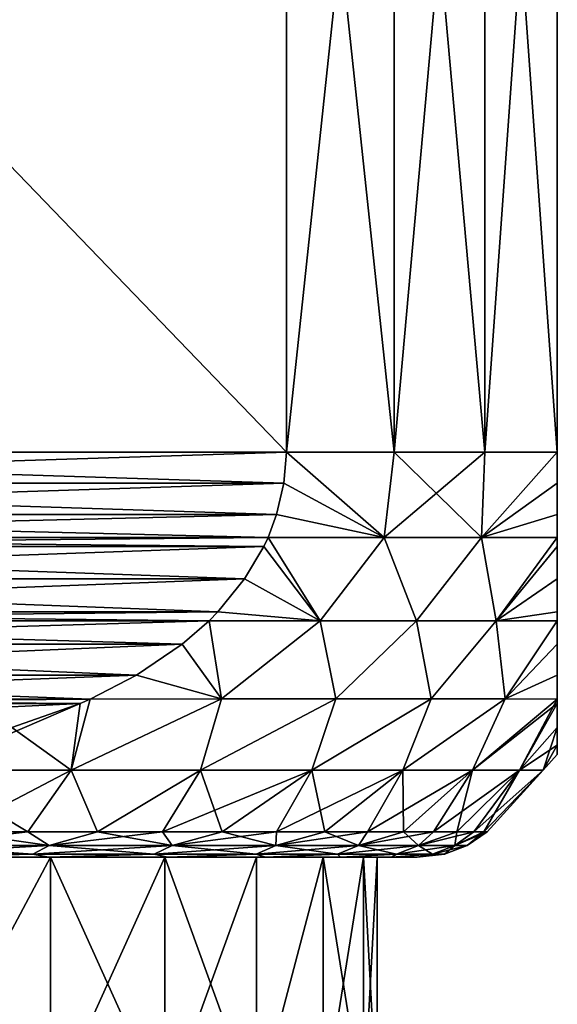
# Model space of a CAD drawing. Header units: metres. Extents: x -109 to 109, y -108 to 40.
# Tile 211 of 216: x 86.19 to 91.5, y -10.45 to -0.73. Entities that reach past the tile are written whole.
import ezdxf

# ---------------------------------------------------------------- set-up
doc = ezdxf.new("R2010")
doc.units = ezdxf.units.M
doc.layers.add('solid_K_24_42_18_000C86_XXX', color=7, linetype='CONTINUOUS')

msp = doc.modelspace()

# ---------------------------------------------------------------- linework, layer by layer
at = {"layer": 'solid_K_24_42_18_000C86_XXX'}
for points in [[(88.821823, -5, -10.206499), (79.178177, 5, -15.774263), (88.821823, 5, -10.206499)], [(88.821823, -5, -10.206499), (79.178177, -5, -15.774263), (79.178177, 5, -15.774263)], [(79.178177, -5, 15.774263), (88.821823, 5, 10.206499), (79.178177, 5, 15.774263)], [(88.821823, -5, 10.206499), (88.821823, 5, 10.206499), (79.178177, -5, 15.774263)], [(88.821823, -5, -10.206499), (88.821823, 5, -10.206499), (89.886398, 5, -8.763804)], [(88.821823, -5, -10.206499), (89.886398, 5, -8.763804), (89.886398, -5, -8.763804)], [(89.886398, -5, 8.763804), (89.886398, 5, 8.763804), (88.821823, 5, 10.206499)], [(89.886398, -5, 8.763804), (88.821823, 5, 10.206499), (88.821823, -5, 10.206499)], [(89.886398, -5, -8.763804), (89.886398, 5, -8.763804), (90.782875, 5, -7.211061)], [(89.886398, -5, -8.763804), (90.782875, 5, -7.211061), (90.782875, -5, -7.211061)], [(90.782875, -5, 7.211061), (90.782875, 5, 7.211061), (89.886398, 5, 8.763804)], [(90.782875, -5, 7.211061), (89.886398, 5, 8.763804), (89.886398, -5, 8.763804)], [(90.782875, -5, -7.211061), (90.782875, 5, -7.211061), (91.5, 5, -5.567764)], [(90.782875, -5, -7.211061), (91.5, 5, -5.567764), (91.5, -5, -5.567764)], [(91.5, -5, 5.567764), (91.5, 5, 5.567764), (90.782875, 5, 7.211061)], [(91.5, -5, 5.567764), (90.782875, 5, 7.211061), (90.782875, -5, 7.211061)], [(91.5, -5, 5.567764), (91.5, 5, -5.567764), (91.5, 5, 5.567764)], [(91.5, -5, 5.567764), (91.5, -5, -5.567764), (91.5, 5, -5.567764)], [(88.798264, -5.307105, -10.2201), (79.201736, -5.307106, -15.760662), (79.178177, -5, -15.774263)], [(88.798264, -5.307105, -10.2201), (79.178177, -5, -15.774263), (88.821823, -5, -10.206499)], [(88.821823, -5, 10.206499), (79.178177, -5, 15.774263), (79.201736, -5.307104, 15.760662)], [(88.798264, -5.307103, 10.2201), (88.821823, -5, 10.206499), (79.201736, -5.307104, 15.760662)], [(88.798264, -5.307105, -10.2201), (88.821823, -5, -10.206499), (89.789253, -5.844002, -8.780943)], [(88.798264, -5.307103, 10.2201), (89.789253, -5.844002, 8.780943), (88.821823, -5, 10.206499)], [(88.821823, -5, -10.206499), (89.886398, -5, -8.763804), (89.789253, -5.844002, -8.780943)], [(89.789253, -5.844002, 8.780943), (89.886398, -5, 8.763804), (88.821823, -5, 10.206499)], [(90.782875, -5, -7.211061), (90.749146, -5.844002, -7.11836), (89.789253, -5.844002, -8.780943)], [(89.886398, -5, -8.763804), (90.782875, -5, -7.211061), (89.789253, -5.844002, -8.780943)], [(89.789253, -5.844002, 8.780943), (90.749146, -5.844002, 7.11836), (89.886398, -5, 8.763804)], [(90.749146, -5.844002, 7.11836), (90.782875, -5, 7.211061), (89.886398, -5, 8.763804)], [(91.5, -5, -5.567764), (91.5, -5.307089, -5.540564), (90.749146, -5.844002, -7.11836)], [(90.782875, -5, -7.211061), (91.5, -5, -5.567764), (90.749146, -5.844002, -7.11836)], [(90.749146, -5.844002, 7.11836), (91.5, -5, 5.567764), (90.782875, -5, 7.211061)], [(90.749146, -5.844002, 7.11836), (91.5, -5.307089, 5.540564), (91.5, -5, 5.567764)], [(91.5, -5.307089, 5.540564), (91.5, -5.307089, -5.540564), (91.5, -5, -5.567764)], [(91.5, -5.307089, 5.540564), (91.5, -5, -5.567764), (91.5, -5, 5.567764)], [(88.798264, -5.307103, 10.2201), (79.201736, -5.307104, 15.760662), (79.274025, -5.616548, 15.718925)], [(88.798264, -5.307105, -10.2201), (88.725975, -5.61655, -10.261838), (79.201736, -5.307106, -15.760662)], [(88.725975, -5.61655, -10.261838), (79.274025, -5.616551, -15.718925), (79.201736, -5.307106, -15.760662)], [(88.798264, -5.307103, 10.2201), (79.274025, -5.616548, 15.718925), (88.725975, -5.616548, 10.261837)], [(88.798264, -5.307103, 10.2201), (88.725975, -5.616548, 10.261837), (89.789253, -5.844002, 8.780943)], [(88.798264, -5.307105, -10.2201), (89.789253, -5.844002, -8.780943), (88.725975, -5.61655, -10.261838)], [(91.5, -5.307089, -5.540564), (91.5, -5.616528, -5.457095), (90.749146, -5.844002, -7.11836)], [(90.749146, -5.844002, 7.11836), (91.5, -5.616528, 5.457095), (91.5, -5.307089, 5.540564)], [(91.5, -5.616528, 5.457095), (91.5, -5.616528, -5.457095), (91.5, -5.307089, -5.540564)], [(91.5, -5.616528, 5.457095), (91.5, -5.307089, -5.540564), (91.5, -5.307089, 5.540564)], [(88.725975, -5.616548, 10.261837), (79.274025, -5.616548, 15.718925), (79.359428, -5.843125, 15.669618)], [(88.725975, -5.61655, -10.261838), (88.640572, -5.843125, -10.311145), (79.274025, -5.616551, -15.718925)], [(88.640572, -5.843125, -10.311145), (79.359428, -5.843125, -15.669618), (79.274025, -5.616551, -15.718925)], [(88.725975, -5.616548, 10.261837), (79.359428, -5.843125, 15.669618), (88.640572, -5.843125, 10.311145)], [(88.725975, -5.616548, 10.261837), (88.640572, -5.843125, 10.311145), (89.789253, -5.844002, 8.780943)], [(88.725975, -5.61655, -10.261838), (89.789253, -5.844002, -8.780943), (88.640572, -5.843125, -10.311145)], [(91.5, -5.616528, -5.457095), (91.5, -5.843125, -5.358473), (90.749146, -5.844002, -7.11836)], [(90.749146, -5.844002, 7.11836), (91.5, -5.843125, 5.358473), (91.5, -5.616528, 5.457095)], [(91.5, -5.843125, 5.358473), (91.5, -5.843125, -5.358473), (91.5, -5.616528, -5.457095)], [(91.5, -5.843125, 5.358473), (91.5, -5.616528, -5.457095), (91.5, -5.616528, 5.457095)], [(88.599442, -5.93151, -10.334891), (79.400558, -5.931511, -15.64587), (79.359428, -5.843125, -15.669618)], [(88.599442, -5.93151, -10.334891), (79.359428, -5.843125, -15.669618), (88.640572, -5.843125, -10.311145)], [(88.640572, -5.843125, 10.311145), (79.359428, -5.843125, 15.669618), (79.400558, -5.931507, 15.645871)], [(88.599442, -5.931507, 10.33489), (88.640572, -5.843125, 10.311145), (79.400558, -5.931507, 15.645871)], [(88.599442, -5.931507, 10.33489), (79.400558, -5.931507, 15.645871), (79.590233, -6.25213, 15.53636)], [(88.40976, -6.252135, -10.444405), (79.400558, -5.931511, -15.64587), (88.599442, -5.93151, -10.334891)], [(88.40976, -6.252135, -10.444405), (79.59024, -6.252135, -15.536358), (79.400558, -5.931511, -15.64587)], [(88.409767, -6.25213, 10.444403), (88.599442, -5.931507, 10.33489), (79.590233, -6.25213, 15.53636)], [(88.40976, -6.252135, -10.444405), (88.599442, -5.93151, -10.334891), (89.157639, -6.664581, -9.313357)], [(88.409767, -6.25213, 10.444403), (89.157639, -6.664581, 9.313357), (88.599442, -5.931507, 10.33489)], [(88.599442, -5.93151, -10.334891), (88.640572, -5.843125, -10.311145), (89.157639, -6.664581, -9.313357)], [(89.157639, -6.664581, 9.313357), (88.640572, -5.843125, 10.311145), (88.599442, -5.931507, 10.33489)], [(88.640572, -5.843125, -10.311145), (89.789253, -5.844002, -8.780943), (89.157639, -6.664581, -9.313357)], [(89.157639, -6.664581, 9.313357), (89.789253, -5.844002, 8.780943), (88.640572, -5.843125, 10.311145)], [(89.789253, -5.844002, -8.780943), (90.109398, -6.664581, -7.85739), (89.157639, -6.664581, -9.313357)], [(89.157639, -6.664581, 9.313357), (90.109398, -6.664581, 7.85739), (89.789253, -5.844002, 8.780943)], [(89.789253, -5.844002, -8.780943), (90.749146, -5.844002, -7.11836), (90.109398, -6.664581, -7.85739)], [(90.109398, -6.664581, 7.85739), (90.749146, -5.844002, 7.11836), (89.789253, -5.844002, 8.780943)], [(90.749146, -5.844002, -7.11836), (90.894424, -6.664581, -6.305153), (90.109398, -6.664581, -7.85739)], [(90.109398, -6.664581, 7.85739), (90.894424, -6.664581, 6.305153), (90.749146, -5.844002, 7.11836)], [(90.749146, -5.844002, -7.11836), (91.5, -5.843125, -5.358473), (90.894424, -6.664581, -6.305153)], [(90.894424, -6.664581, 6.305153), (91.5, -5.843125, 5.358473), (90.749146, -5.844002, 7.11836)], [(91.5, -5.843125, -5.358473), (91.5, -5.93148, -5.310996), (90.894424, -6.664581, -6.305153)], [(90.894424, -6.664581, 6.305153), (91.5, -5.93148, 5.310996), (91.5, -5.843125, 5.358473)], [(91.5, -5.93148, -5.310996), (91.5, -6.252099, -5.091982), (90.894424, -6.664581, -6.305153)], [(90.894424, -6.664581, 6.305153), (91.5, -6.252099, 5.091982), (91.5, -5.93148, 5.310996)], [(91.5, -5.93148, 5.310996), (91.5, -5.93148, -5.310996), (91.5, -5.843125, -5.358473)], [(91.5, -5.93148, 5.310996), (91.5, -5.843125, -5.358473), (91.5, -5.843125, 5.358473)], [(91.5, -6.252099, 5.091982), (91.5, -6.252099, -5.091982), (91.5, -5.93148, -5.310996)], [(91.5, -6.252099, 5.091982), (91.5, -5.93148, -5.310996), (91.5, -5.93148, 5.310996)], [(88.409767, -6.25213, 10.444403), (79.590233, -6.25213, 15.53636), (79.855431, -6.576739, 15.383248)], [(88.144562, -6.576744, -10.597516), (79.855438, -6.576744, -15.383245), (79.59024, -6.252135, -15.536358)], [(88.40976, -6.252135, -10.444405), (88.144562, -6.576744, -10.597516), (79.59024, -6.252135, -15.536358)], [(88.409767, -6.25213, 10.444403), (79.855431, -6.576739, 15.383248), (88.144569, -6.576739, 10.597513)], [(88.40976, -6.252135, -10.444405), (89.157639, -6.664581, -9.313357), (88.144562, -6.576744, -10.597516)], [(88.409767, -6.25213, 10.444403), (88.144569, -6.576739, 10.597513), (89.157639, -6.664581, 9.313357)], [(91.5, -6.252099, -5.091982), (91.5, -6.576705, -4.785772), (90.894424, -6.664581, -6.305153)], [(90.894424, -6.664581, 6.305153), (91.5, -6.576705, 4.785772), (91.5, -6.252099, 5.091982)], [(91.5, -6.576705, 4.785772), (91.5, -6.576705, -4.785772), (91.5, -6.252099, -5.091982)], [(91.5, -6.576705, 4.785772), (91.5, -6.252099, -5.091982), (91.5, -6.252099, 5.091982)], [(88.144569, -6.576739, 10.597513), (79.855431, -6.576739, 15.383248), (79.942032, -6.664511, 15.33325)], [(88.057968, -6.664511, -10.647512), (79.942032, -6.664511, -15.33325), (79.855438, -6.576744, -15.383245)], [(88.144562, -6.576744, -10.597516), (88.057968, -6.664511, -10.647512), (79.855438, -6.576744, -15.383245)], [(88.144569, -6.576739, 10.597513), (79.942032, -6.664511, 15.33325), (88.057968, -6.664511, 10.647511)], [(88.144569, -6.576739, 10.597513), (88.057968, -6.664511, 10.647511), (89.157639, -6.664581, 9.313357)], [(88.144562, -6.576744, -10.597516), (89.157639, -6.664581, -9.313357), (88.057968, -6.664511, -10.647512)], [(91.5, -6.576705, -4.785772), (91.5, -6.664509, -4.68574), (90.894424, -6.664581, -6.305153)], [(90.894424, -6.664581, 6.305153), (91.5, -6.664509, 4.68574), (91.5, -6.576705, 4.785772)], [(91.5, -6.664509, 4.68574), (91.5, -6.664509, -4.68574), (91.5, -6.576705, -4.785772)], [(91.5, -6.664509, 4.68574), (91.5, -6.576705, -4.785772), (91.5, -6.576705, 4.785772)], [(87.791847, -6.897704, -10.801158), (80.208153, -6.897704, -15.179604), (79.942032, -6.664511, -15.33325)], [(87.791847, -6.897704, -10.801158), (79.942032, -6.664511, -15.33325), (88.057968, -6.664511, -10.647512)], [(88.057968, -6.664511, 10.647511), (79.942032, -6.664511, 15.33325), (80.208153, -6.897701, 15.179606)], [(87.791847, -6.8977, 10.801155), (88.057968, -6.664511, 10.647511), (80.208153, -6.897701, 15.179606)], [(87.791847, -6.8977, 10.801155), (88.181358, -7.437292, 9.982561), (88.057968, -6.664511, 10.647511)], [(87.791847, -6.897704, -10.801158), (88.057968, -6.664511, -10.647512), (88.181358, -7.437292, -9.982561)], [(88.057968, -6.664511, 10.647511), (88.181358, -7.437292, 9.982561), (89.157639, -6.664581, 9.313357)], [(88.057968, -6.664511, -10.647512), (89.157639, -6.664581, -9.313357), (88.181358, -7.437292, -9.982561)], [(89.157639, -6.664581, 9.313357), (88.181358, -7.437292, 9.982561), (89.312462, -7.437292, 8.482127)], [(89.157639, -6.664581, -9.313357), (89.312462, -7.437292, -8.482127), (88.181358, -7.437292, -9.982561)], [(89.157639, -6.664581, 9.313357), (89.312462, -7.437292, 8.482127), (90.109398, -6.664581, 7.85739)], [(89.157639, -6.664581, -9.313357), (90.109398, -6.664581, -7.85739), (89.312462, -7.437292, -8.482127)], [(90.109398, -6.664581, 7.85739), (89.312462, -7.437292, 8.482127), (90.251968, -7.437292, 6.854853)], [(90.109398, -6.664581, -7.85739), (90.251968, -7.437292, -6.854853), (89.312462, -7.437292, -8.482127)], [(90.109398, -6.664581, 7.85739), (90.251968, -7.437292, 6.854853), (90.894424, -6.664581, 6.305153)], [(90.109398, -6.664581, -7.85739), (90.894424, -6.664581, -6.305153), (90.251968, -7.437292, -6.854853)], [(90.894424, -6.664581, 6.305153), (90.251968, -7.437292, 6.854853), (90.985832, -7.437292, 5.125072)], [(90.894424, -6.664581, -6.305153), (90.985832, -7.437292, -5.125072), (90.251968, -7.437292, -6.854853)], [(90.894424, -6.664581, 6.305153), (90.985832, -7.437292, 5.125072), (91.5, -6.664509, 4.68574)], [(90.894424, -6.664581, -6.305153), (91.5, -6.664509, -4.68574), (90.985832, -7.437292, -5.125072)], [(91.5, -6.897676, 4.378487), (91.5, -6.664509, 4.68574), (90.985832, -7.437292, 5.125072)], [(91.5, -6.664509, -4.68574), (91.5, -6.897676, -4.378487), (90.985832, -7.437292, -5.125072)], [(91.5, -6.897676, 4.378487), (91.5, -6.897676, -4.378487), (91.5, -6.664509, -4.68574)], [(91.5, -6.897676, 4.378487), (91.5, -6.664509, -4.68574), (91.5, -6.664509, 4.68574)], [(87.791847, -6.8977, 10.801155), (80.208153, -6.897701, 15.179606), (80.658325, -7.203488, 14.919696)], [(87.341667, -7.203489, -11.061068), (80.658333, -7.203489, -14.919695), (80.208153, -6.897704, -15.179604)], [(87.791847, -6.897704, -10.801158), (87.341667, -7.203489, -11.061068), (80.208153, -6.897704, -15.179604)], [(87.341667, -7.203488, 11.061067), (87.791847, -6.8977, 10.801155), (80.658325, -7.203488, 14.919696)], [(87.341667, -7.203488, 11.061067), (88.181358, -7.437292, 9.982561), (87.791847, -6.8977, 10.801155)], [(87.791847, -6.897704, -10.801158), (88.181358, -7.437292, -9.982561), (87.341667, -7.203489, -11.061068)], [(91.5, -7.20348, 3.858644), (91.5, -6.897676, 4.378487), (90.985832, -7.437292, 5.125072)], [(91.5, -6.897676, -4.378487), (91.5, -7.20348, -3.858644), (90.985832, -7.437292, -5.125072)], [(91.5, -7.20348, 3.858644), (91.5, -7.20348, -3.858644), (91.5, -6.897676, -4.378487)], [(91.5, -7.20348, 3.858644), (91.5, -6.897676, -4.378487), (91.5, -6.897676, 4.378487)], [(87.341667, -7.203488, 11.061067), (80.658325, -7.203488, 14.919696), (81.117882, -7.439262, 14.654372)], [(86.882118, -7.439262, -11.32639), (81.117882, -7.439262, -14.654372), (80.658333, -7.203489, -14.919695)], [(87.341667, -7.203489, -11.061068), (86.882118, -7.439262, -11.32639), (80.658333, -7.203489, -14.919695)], [(87.341667, -7.203488, 11.061067), (81.117882, -7.439262, 14.654372), (86.882118, -7.439262, 11.32639)], [(87.341667, -7.203488, 11.061067), (86.882118, -7.439262, 11.32639), (88.181358, -7.437292, 9.982561)], [(87.341667, -7.203489, -11.061068), (88.181358, -7.437292, -9.982561), (86.882118, -7.439262, -11.32639)], [(91.5, -7.20348, 3.858644), (90.985832, -7.437292, 5.125072), (91.5, -7.439262, 3.327981)], [(91.5, -7.20348, -3.858644), (91.5, -7.439262, -3.327981), (90.985832, -7.437292, -5.125072)], [(91.5, -7.20348, -3.858644), (91.5, -7.439262, 3.327981), (91.5, -7.439262, -3.327981)], [(91.5, -7.20348, 3.858644), (91.5, -7.439262, 3.327981), (91.5, -7.20348, -3.858644)], [(86.783455, -7.481904, -11.383355), (81.216545, -7.481903, -14.597409), (81.117882, -7.439262, -14.654372)], [(86.783455, -7.481904, -11.383355), (81.117882, -7.439262, -14.654372), (86.882118, -7.439262, -11.32639)], [(86.882118, -7.439262, 11.32639), (81.117882, -7.439262, 14.654372), (81.216545, -7.481904, 14.597408)], [(86.882118, -7.439262, 11.32639), (81.216545, -7.481904, 14.597408), (86.783447, -7.481905, 11.383356)], [(86.106972, -7.718841, -11.77392), (81.216545, -7.481903, -14.597409), (86.783455, -7.481904, -11.383355)], [(86.783447, -7.481905, 11.383356), (81.216545, -7.481904, 14.597408), (81.893021, -7.71884, 14.206844)], [(86.783447, -7.481905, 11.383356), (81.893021, -7.71884, 14.206844), (86.106964, -7.718843, 11.773924)], [(86.783455, -7.481904, -11.383355), (86.693687, -8.139915, -10.855171), (85.252792, -8.139915, -12.047182)], [(86.106972, -7.718841, -11.77392), (86.783455, -7.481904, -11.383355), (85.252792, -8.139915, -12.047182)], [(86.783447, -7.481905, 11.383356), (86.106964, -7.718843, 11.773924), (86.693687, -8.139915, 10.855171)], [(88.181358, -7.437292, -9.982561), (87.973816, -8.139915, -9.491967), (86.693687, -8.139915, -10.855171)], [(86.882118, -7.439262, -11.32639), (88.181358, -7.437292, -9.982561), (86.693687, -8.139915, -10.855171)], [(88.181358, -7.437292, 9.982561), (86.693687, -8.139915, 10.855171), (87.973816, -8.139915, 9.491967)], [(88.181358, -7.437292, 9.982561), (86.882118, -7.439262, 11.32639), (86.693687, -8.139915, 10.855171)], [(86.783455, -7.481904, -11.383355), (86.882118, -7.439262, -11.32639), (86.693687, -8.139915, -10.855171)], [(86.882118, -7.439262, 11.32639), (86.783447, -7.481905, 11.383356), (86.693687, -8.139915, 10.855171)], [(89.312462, -7.437292, -8.482127), (89.073006, -8.139915, -7.97907), (87.973816, -8.139915, -9.491967)], [(88.181358, -7.437292, -9.982561), (89.312462, -7.437292, -8.482127), (87.973816, -8.139915, -9.491967)], [(89.312462, -7.437292, 8.482127), (87.973816, -8.139915, 9.491967), (89.073006, -8.139915, 7.97907)], [(89.312462, -7.437292, 8.482127), (88.181358, -7.437292, 9.982561), (87.973816, -8.139915, 9.491967)], [(90.251968, -7.437292, -6.854853), (89.9739, -8.139915, -6.340337), (89.073006, -8.139915, -7.97907)], [(89.312462, -7.437292, -8.482127), (90.251968, -7.437292, -6.854853), (89.073006, -8.139915, -7.97907)], [(90.251968, -7.437292, 6.854853), (89.073006, -8.139915, 7.97907), (89.9739, -8.139915, 6.340337)], [(90.251968, -7.437292, 6.854853), (89.312462, -7.437292, 8.482127), (89.073006, -8.139915, 7.97907)], [(90.985832, -7.437292, -5.125072), (90.662315, -8.139915, -4.601614), (89.9739, -8.139915, -6.340337)], [(90.251968, -7.437292, -6.854853), (90.985832, -7.437292, -5.125072), (89.9739, -8.139915, -6.340337)], [(90.985832, -7.437292, 5.125072), (89.9739, -8.139915, 6.340337), (90.662315, -8.139915, 4.601614)], [(90.985832, -7.437292, 5.125072), (90.251968, -7.437292, 6.854853), (89.9739, -8.139915, 6.340337)], [(90.985832, -7.437292, -5.125072), (91.5, -7.439262, -3.327981), (90.662315, -8.139915, -4.601614)], [(91.5, -7.439262, 3.327981), (90.985832, -7.437292, 5.125072), (90.662315, -8.139915, 4.601614)], [(91.5, -7.439262, -3.327981), (91.5, -7.48191, -3.214036), (90.662315, -8.139915, -4.601614)], [(91.5, -7.439262, 3.327981), (90.662315, -8.139915, 4.601614), (91.127373, -8.139915, 2.790321)], [(91.5, -7.48191, -3.214036), (91.127373, -8.139915, -2.790321), (90.662315, -8.139915, -4.601614)], [(91.5, -7.48191, 3.214036), (91.5, -7.439262, 3.327981), (91.127373, -8.139915, 2.790321)], [(91.5, -7.48191, -3.214036), (91.5, -7.718855, -2.432868), (91.127373, -8.139915, -2.790321)], [(91.5, -7.718855, 2.432867), (91.5, -7.48191, 3.214036), (91.127373, -8.139915, 2.790321)], [(91.5, -7.439262, -3.327981), (91.5, -7.439262, 3.327981), (91.5, -7.48191, 3.214036)], [(91.5, -7.439262, -3.327981), (91.5, -7.48191, 3.214036), (91.5, -7.48191, -3.214036)], [(91.5, -7.48191, -3.214036), (91.5, -7.48191, 3.214036), (91.5, -7.718855, 2.432867)], [(91.5, -7.48191, -3.214036), (91.5, -7.718855, 2.432867), (91.5, -7.718855, -2.432868)], [(86.106964, -7.718843, 11.773924), (85.252792, -8.139915, 12.047182), (86.693687, -8.139915, 10.855171)], [(91.5, -7.718855, -2.432868), (91.5, -7.894425, -1.520658), (91.127373, -8.139915, -2.790321)], [(91.5, -7.718855, 2.432867), (91.127373, -8.139915, 2.790321), (91.361755, -8.139915, 0.935022)], [(91.5, -7.894425, 1.520656), (91.5, -7.718855, 2.432867), (91.361755, -8.139915, 0.935022)], [(91.5, -7.718855, -2.432868), (91.5, -7.718855, 2.432867), (91.5, -7.894425, 1.520656)], [(91.5, -7.718855, -2.432868), (91.5, -7.894425, 1.520656), (91.5, -7.894425, -1.520658)], [(91.5, -7.894425, -1.520658), (91.361755, -8.139915, -0.935022), (91.127373, -8.139915, -2.790321)], [(91.5, -7.894425, -1.520658), (91.5, -7.987911, -0.517329), (91.361755, -8.139915, -0.935022)], [(91.5, -7.987911, 0.517327), (91.5, -7.894425, 1.520656), (91.361755, -8.139915, 0.935022)], [(91.5, -7.894425, -1.520658), (91.5, -7.894425, 1.520656), (91.5, -7.987911, 0.517327)], [(91.5, -7.894425, -1.520658), (91.5, -7.987911, 0.517327), (91.5, -7.987911, -0.517329)], [(91.5, -7.987911, 0.517327), (91.361755, -8.139915, 0.935022), (91.361755, -8.139915, -0.935022)], [(91.5, -7.987911, -0.517329), (91.5, -7.987911, 0.517327), (91.361755, -8.139915, -0.935022)], [(85.252792, -8.139915, 12.047182), (85.529091, -8.75, 11.098248), (86.265419, -8.75, 10.456208)], [(85.252792, -8.139915, 12.047182), (86.265419, -8.75, 10.456208), (86.693687, -8.139915, 10.855171)], [(86.693687, -8.139915, -10.855171), (85.529091, -8.75, -11.098248), (85.252792, -8.139915, -12.047182)], [(86.693687, -8.139915, -10.855171), (86.265419, -8.75, -10.456208), (85.529091, -8.75, -11.098248)], [(86.693687, -8.139915, 10.855171), (86.265419, -8.75, 10.456208), (86.956207, -8.75, 9.765417)], [(86.693687, -8.139915, -10.855171), (86.956207, -8.75, -9.765417), (86.265419, -8.75, -10.456208)], [(86.693687, -8.139915, 10.855171), (86.956207, -8.75, 9.765417), (87.973816, -8.139915, 9.491967)], [(87.973816, -8.139915, -9.491967), (86.956207, -8.75, -9.765417), (86.693687, -8.139915, -10.855171)], [(87.973816, -8.139915, 9.491967), (86.956207, -8.75, 9.765417), (87.598251, -8.75, 9.029095)], [(87.973816, -8.139915, -9.491967), (87.598251, -8.75, -9.029095), (86.956207, -8.75, -9.765417)], [(87.973816, -8.139915, 9.491967), (87.598251, -8.75, 9.029095), (88.188545, -8.75, 8.250674)], [(89.073006, -8.139915, -7.97907), (88.188545, -8.75, -8.250674), (87.598251, -8.75, -9.029095)], [(89.073006, -8.139915, -7.97907), (87.598251, -8.75, -9.029095), (87.973816, -8.139915, -9.491967)], [(87.973816, -8.139915, 9.491967), (88.188545, -8.75, 8.250674), (89.073006, -8.139915, 7.97907)], [(89.073006, -8.139915, 7.97907), (88.188545, -8.75, 8.250674), (88.724342, -8.75, 7.433786)], [(89.073006, -8.139915, -7.97907), (88.724342, -8.75, -7.433786), (88.188545, -8.75, -8.250674)], [(89.073006, -8.139915, 7.97907), (88.724342, -8.75, 7.433786), (89.20314, -8.75, 6.582238)], [(89.9739, -8.139915, -6.340337), (89.20314, -8.75, -6.582238), (88.724342, -8.75, -7.433786)], [(89.9739, -8.139915, -6.340337), (88.724342, -8.75, -7.433786), (89.073006, -8.139915, -7.97907)], [(89.073006, -8.139915, 7.97907), (89.20314, -8.75, 6.582238), (89.9739, -8.139915, 6.340337)], [(89.9739, -8.139915, 6.340337), (89.20314, -8.75, 6.582238), (89.622719, -8.75, 5.7)], [(89.9739, -8.139915, -6.340337), (89.622719, -8.75, -5.7), (89.20314, -8.75, -6.582238)], [(89.9739, -8.139915, 6.340337), (89.622719, -8.75, 5.7), (89.981102, -8.75, 4.791186)], [(90.662315, -8.139915, -4.601614), (89.981102, -8.75, -4.791186), (89.622719, -8.75, -5.7)], [(90.662315, -8.139915, -4.601614), (89.622719, -8.75, -5.7), (89.9739, -8.139915, -6.340337)], [(89.9739, -8.139915, 6.340337), (89.981102, -8.75, 4.791186), (90.662315, -8.139915, 4.601614)], [(90.662315, -8.139915, 4.601614), (89.981102, -8.75, 4.791186), (90.276642, -8.75, 3.860034)], [(90.662315, -8.139915, -4.601614), (90.276642, -8.75, -3.860034), (89.981102, -8.75, -4.791186)], [(90.662315, -8.139915, 4.601614), (90.276642, -8.75, 3.860034), (90.507942, -8.75, 2.910884)], [(91.127373, -8.139915, -2.790321), (90.507942, -8.75, -2.910884), (90.276642, -8.75, -3.860034)], [(91.127373, -8.139915, -2.790321), (90.276642, -8.75, -3.860034), (90.662315, -8.139915, -4.601614)], [(91.127373, -8.139915, 2.790321), (90.507942, -8.75, 2.910884), (90.673935, -8.75, 1.948162)], [(90.662315, -8.139915, 4.601614), (90.507942, -8.75, 2.910884), (91.127373, -8.139915, 2.790321)], [(91.127373, -8.139915, -2.790321), (90.673935, -8.75, -1.948162), (90.507942, -8.75, -2.910884)], [(91.127373, -8.139915, 2.790321), (90.673935, -8.75, 1.948162), (90.773834, -8.75, 0.976357)], [(91.361755, -8.139915, -0.935022), (90.773834, -8.75, -0.976357), (90.673935, -8.75, -1.948162)], [(91.361755, -8.139915, -0.935022), (90.673935, -8.75, -1.948162), (91.127373, -8.139915, -2.790321)], [(91.361755, -8.139915, 0.935022), (90.773834, -8.75, 0.976357), (90.80719, -8.75)], [(91.127373, -8.139915, 2.790321), (90.773834, -8.75, 0.976357), (91.361755, -8.139915, 0.935022)], [(91.361755, -8.139915, -0.935022), (90.80719, -8.75), (90.773834, -8.75, -0.976357)], [(91.361755, -8.139915, 0.935022), (90.80719, -8.75), (91.361755, -8.139915, -0.935022)], [(85.529091, -8.75, 11.098248), (85.089104, -8.886151, 11.193539), (86.476677, -8.886151, 9.976673)], [(86.265419, -8.75, -10.456208), (86.476677, -8.886151, -9.976673), (85.089104, -8.886151, -11.193539)], [(85.529091, -8.75, -11.098248), (86.265419, -8.75, -10.456208), (85.089104, -8.886151, -11.193539)], [(86.265419, -8.75, 10.456208), (85.529091, -8.75, 11.098248), (86.476677, -8.886151, 9.976673)], [(86.956207, -8.75, 9.765417), (86.265419, -8.75, 10.456208), (86.476677, -8.886151, 9.976673)], [(86.265419, -8.75, -10.456208), (86.956207, -8.75, -9.765417), (86.476677, -8.886151, -9.976673)], [(86.956207, -8.75, 9.765417), (86.476677, -8.886151, 9.976673), (87.693535, -8.886151, 8.589105)], [(87.598251, -8.75, -9.029095), (87.693535, -8.886151, -8.589105), (86.476677, -8.886151, -9.976673)], [(86.956207, -8.75, -9.765417), (87.598251, -8.75, -9.029095), (86.476677, -8.886151, -9.976673)], [(87.598251, -8.75, 9.029095), (86.956207, -8.75, 9.765417), (87.693535, -8.886151, 8.589105)], [(88.188545, -8.75, 8.250674), (87.598251, -8.75, 9.029095), (87.693535, -8.886151, 8.589105)], [(87.598251, -8.75, -9.029095), (88.188545, -8.75, -8.250674), (87.693535, -8.886151, -8.589105)], [(88.188545, -8.75, 8.250674), (87.693535, -8.886151, 8.589105), (88.71888, -8.886151, 7.054573)], [(88.724342, -8.75, -7.433786), (88.71888, -8.886151, -7.054573), (87.693535, -8.886151, -8.589105)], [(88.188545, -8.75, -8.250674), (88.724342, -8.75, -7.433786), (87.693535, -8.886151, -8.589105)], [(88.724342, -8.75, 7.433786), (88.188545, -8.75, 8.250674), (88.71888, -8.886151, 7.054573)], [(89.20314, -8.75, 6.582238), (88.71888, -8.886151, 7.054573), (89.535149, -8.886151, 5.399337)], [(89.20314, -8.75, 6.582238), (88.724342, -8.75, 7.433786), (88.71888, -8.886151, 7.054573)], [(89.622719, -8.75, -5.7), (89.535149, -8.886151, -5.399337), (88.71888, -8.886151, -7.054573)], [(89.20314, -8.75, -6.582238), (89.622719, -8.75, -5.7), (88.71888, -8.886151, -7.054573)], [(88.724342, -8.75, -7.433786), (89.20314, -8.75, -6.582238), (88.71888, -8.886151, -7.054573)], [(89.622719, -8.75, 5.7), (89.20314, -8.75, 6.582238), (89.535149, -8.886151, 5.399337)], [(89.981102, -8.75, 4.791186), (89.535149, -8.886151, 5.399337), (90.128387, -8.886151, 3.651716)], [(89.981102, -8.75, 4.791186), (89.622719, -8.75, 5.7), (89.535149, -8.886151, 5.399337)], [(90.276642, -8.75, -3.860034), (90.128387, -8.886151, -3.651716), (89.535149, -8.886151, -5.399337)], [(89.981102, -8.75, -4.791186), (90.276642, -8.75, -3.860034), (89.535149, -8.886151, -5.399337)], [(89.622719, -8.75, -5.7), (89.981102, -8.75, -4.791186), (89.535149, -8.886151, -5.399337)], [(90.276642, -8.75, 3.860034), (89.981102, -8.75, 4.791186), (90.128387, -8.886151, 3.651716)], [(90.507942, -8.75, 2.910884), (90.128387, -8.886151, 3.651716), (90.488441, -8.886151, 1.841613)], [(90.507942, -8.75, 2.910884), (90.276642, -8.75, 3.860034), (90.128387, -8.886151, 3.651716)], [(90.673935, -8.75, -1.948162), (90.488441, -8.886151, -1.841613), (90.128387, -8.886151, -3.651716)], [(90.507942, -8.75, -2.910884), (90.673935, -8.75, -1.948162), (90.128387, -8.886151, -3.651716)], [(90.276642, -8.75, -3.860034), (90.507942, -8.75, -2.910884), (90.128387, -8.886151, -3.651716)], [(90.773834, -8.75, 0.976357), (90.488441, -8.886151, 1.841613), (90.609146, -8.886151)], [(90.673935, -8.75, 1.948162), (90.507942, -8.75, 2.910884), (90.488441, -8.886151, 1.841613)], [(90.773834, -8.75, 0.976357), (90.673935, -8.75, 1.948162), (90.488441, -8.886151, 1.841613)], [(90.80719, -8.75), (90.609146, -8.886151), (90.488441, -8.886151, -1.841613)], [(90.773834, -8.75, -0.976357), (90.80719, -8.75), (90.488441, -8.886151, -1.841613)], [(90.673935, -8.75, -1.948162), (90.773834, -8.75, -0.976357), (90.488441, -8.886151, -1.841613)], [(90.80719, -8.75), (90.773834, -8.75, 0.976357), (90.609146, -8.886151)], [(85.089104, -8.886151, 11.193539), (84.95211, -8.971178, 11.015001), (86.317543, -8.971178, 9.817545)], [(86.476677, -8.886151, -9.976673), (86.317543, -8.971178, -9.817545), (84.95211, -8.971178, -11.015001)], [(85.089104, -8.886151, -11.193539), (86.476677, -8.886151, -9.976673), (84.95211, -8.971178, -11.015001)], [(86.476677, -8.886151, 9.976673), (85.089104, -8.886151, 11.193539), (86.317543, -8.971178, 9.817545)], [(86.476677, -8.886151, 9.976673), (86.317543, -8.971178, 9.817545), (87.514999, -8.971178, 8.452107)], [(87.693535, -8.886151, -8.589105), (87.514999, -8.971178, -8.452107), (86.317543, -8.971178, -9.817545)], [(86.476677, -8.886151, -9.976673), (87.693535, -8.886151, -8.589105), (86.317543, -8.971178, -9.817545)], [(87.693535, -8.886151, 8.589105), (86.476677, -8.886151, 9.976673), (87.514999, -8.971178, 8.452107)], [(87.693535, -8.886151, 8.589105), (87.514999, -8.971178, 8.452107), (88.523987, -8.971178, 6.942052)], [(88.71888, -8.886151, -7.054573), (88.523987, -8.971178, -6.942052), (87.514999, -8.971178, -8.452107)], [(87.693535, -8.886151, -8.589105), (88.71888, -8.886151, -7.054573), (87.514999, -8.971178, -8.452107)], [(88.71888, -8.886151, 7.054573), (87.693535, -8.886151, 8.589105), (88.523987, -8.971178, 6.942052)], [(88.71888, -8.886151, 7.054573), (88.523987, -8.971178, 6.942052), (89.32724, -8.971178, 5.313217)], [(89.535149, -8.886151, -5.399337), (89.32724, -8.971178, -5.313217), (88.523987, -8.971178, -6.942052)], [(88.71888, -8.886151, -7.054573), (89.535149, -8.886151, -5.399337), (88.523987, -8.971178, -6.942052)], [(89.535149, -8.886151, 5.399337), (88.71888, -8.886151, 7.054573), (89.32724, -8.971178, 5.313217)], [(89.535149, -8.886151, 5.399337), (89.32724, -8.971178, 5.313217), (89.911018, -8.971178, 3.593471)], [(90.128387, -8.886151, -3.651716), (89.911018, -8.971178, -3.593471), (89.32724, -8.971178, -5.313217)], [(89.535149, -8.886151, -5.399337), (90.128387, -8.886151, -3.651716), (89.32724, -8.971178, -5.313217)], [(90.128387, -8.886151, 3.651716), (89.535149, -8.886151, 5.399337), (89.911018, -8.971178, 3.593471)], [(90.128387, -8.886151, 3.651716), (89.911018, -8.971178, 3.593471), (90.265327, -8.971178, 1.812239)], [(90.488441, -8.886151, -1.841613), (90.265327, -8.971178, -1.812239), (89.911018, -8.971178, -3.593471)], [(90.128387, -8.886151, -3.651716), (90.488441, -8.886151, -1.841613), (89.911018, -8.971178, -3.593471)], [(90.488441, -8.886151, 1.841613), (90.128387, -8.886151, 3.651716), (90.265327, -8.971178, 1.812239)], [(90.488441, -8.886151, 1.841613), (90.265327, -8.971178, 1.812239), (90.384102, -8.971178)], [(90.609146, -8.886151), (90.384102, -8.971178), (90.265327, -8.971178, -1.812239)], [(90.488441, -8.886151, -1.841613), (90.609146, -8.886151), (90.265327, -8.971178, -1.812239)], [(90.609146, -8.886151), (90.488441, -8.886151, 1.841613), (90.384102, -8.971178)], [(86.317543, -8.971178, 9.817545), (84.95211, -8.971178, 11.015001), (85.109528, -9, 10.586878)], [(84.95211, -8.971178, -11.015001), (86.317543, -8.971178, -9.817545), (85.109528, -9, -10.586878)], [(86.317543, -8.971178, 9.817545), (85.109528, -9, 10.586878), (86.471382, -9, 9.315471)], [(86.317543, -8.971178, -9.817545), (86.471382, -9, -9.315471), (85.109528, -9, -10.586878)], [(86.471382, -9, 9.315471), (85.109528, -9, 10.586878), (85.157372, -9, 9.990896)], [(85.109528, -9, -10.586878), (86.471382, -9, -9.315471), (85.157372, -9, -9.990896)], [(85.157372, -9, 9.990896), (85.156754, -11.5, 9.991438), (86.49102, -11.5, 8.657232)], [(86.490898, -9, -8.657368), (86.49102, -11.5, -8.657232), (85.156754, -11.5, -9.991438)], [(85.157372, -9, -9.990896), (86.490898, -9, -8.657368), (85.156754, -11.5, -9.991438)], [(86.490898, -9, 8.657368), (85.157372, -9, 9.990896), (86.49102, -11.5, 8.657232)], [(86.471382, -9, 9.315471), (85.157372, -9, 9.990896), (86.490898, -9, 8.657368)], [(86.471382, -9, -9.315471), (86.490898, -9, -8.657368), (85.157372, -9, -9.990896)], [(87.514999, -8.971178, 8.452107), (86.317543, -8.971178, 9.817545), (86.471382, -9, 9.315471)], [(86.317543, -8.971178, -9.817545), (87.514999, -8.971178, -8.452107), (86.471382, -9, -9.315471)], [(87.514999, -8.971178, 8.452107), (86.471382, -9, 9.315471), (87.647026, -9, 7.870821)], [(87.514999, -8.971178, -8.452107), (87.647026, -9, -7.870821), (86.471382, -9, -9.315471)], [(86.471382, -9, 9.315471), (86.490898, -9, 8.657368), (87.621452, -9, 7.147129)], [(87.647026, -9, 7.870821), (86.471382, -9, 9.315471), (87.621452, -9, 7.147129)], [(86.471382, -9, -9.315471), (87.647026, -9, -7.870821), (86.490898, -9, -8.657368)], [(86.490898, -9, 8.657368), (86.49102, -11.5, 8.657232), (87.621468, -11.5, 7.147098)], [(87.621452, -9, 7.147129), (86.490898, -9, 8.657368), (87.621468, -11.5, 7.147098)], [(86.490898, -9, -8.657368), (87.621452, -9, -7.147129), (86.49102, -11.5, -8.657232)], [(87.647026, -9, -7.870821), (87.621452, -9, -7.147129), (86.490898, -9, -8.657368)], [(87.621452, -9, -7.147129), (87.621468, -11.5, -7.147098), (86.49102, -11.5, -8.657232)], [(88.523987, -8.971178, 6.942052), (87.514999, -8.971178, 8.452107), (87.647026, -9, 7.870821)], [(87.514999, -8.971178, -8.452107), (88.523987, -8.971178, -6.942052), (87.647026, -9, -7.870821)], [(87.621452, -9, 7.147129), (87.621468, -11.5, 7.147098), (88.525269, -11.5, 5.491904)], [(88.525269, -9, 5.491879), (87.621452, -9, 7.147129), (88.525269, -11.5, 5.491904)], [(87.621452, -9, -7.147129), (88.525269, -9, -5.491879), (87.621468, -11.5, -7.147098)], [(87.647026, -9, 7.870821), (87.621452, -9, 7.147129), (88.525269, -9, 5.491879)], [(87.647026, -9, -7.870821), (88.525269, -9, -5.491879), (87.621452, -9, -7.147129)], [(88.525269, -9, -5.491879), (88.525269, -11.5, -5.491904), (87.621468, -11.5, -7.147098)], [(88.523987, -8.971178, 6.942052), (87.647026, -9, 7.870821), (88.61528, -9, 6.279044)], [(88.523987, -8.971178, -6.942052), (88.61528, -9, -6.279044), (87.647026, -9, -7.870821)], [(88.61528, -9, 6.279044), (87.647026, -9, 7.870821), (88.525269, -9, 5.491879)], [(87.647026, -9, -7.870821), (88.61528, -9, -6.279044), (88.525269, -9, -5.491879)], [(89.32724, -8.971178, 5.313217), (88.523987, -8.971178, 6.942052), (88.61528, -9, 6.279044)], [(88.523987, -8.971178, -6.942052), (89.32724, -8.971178, -5.313217), (88.61528, -9, -6.279044)], [(89.184525, -9, 3.724391), (88.525269, -11.5, 5.491904), (89.184601, -11.5, 3.723966)], [(89.184525, -9, 3.724391), (88.525269, -9, 5.491879), (88.525269, -11.5, 5.491904)], [(89.184525, -9, -3.724391), (89.184601, -11.5, -3.723966), (88.525269, -11.5, -5.491904)], [(88.525269, -9, -5.491879), (89.184525, -9, -3.724391), (88.525269, -11.5, -5.491904)], [(88.61528, -9, 6.279044), (88.525269, -9, 5.491879), (89.184525, -9, 3.724391)], [(88.61528, -9, -6.279044), (89.184525, -9, -3.724391), (88.525269, -9, -5.491879)], [(89.32724, -8.971178, 5.313217), (88.61528, -9, 6.279044), (89.357452, -9, 4.570776)], [(89.32724, -8.971178, -5.313217), (89.357452, -9, -4.570776), (88.61528, -9, -6.279044)], [(89.357452, -9, 4.570776), (88.61528, -9, 6.279044), (89.184525, -9, 3.724391)], [(88.61528, -9, -6.279044), (89.357452, -9, -4.570776), (89.184525, -9, -3.724391)], [(89.184525, -9, 3.724391), (89.184601, -11.5, 3.723966), (89.585342, -11.5, 1.882005)], [(89.585411, -9, 1.881438), (89.184525, -9, 3.724391), (89.585342, -11.5, 1.882005)], [(89.184525, -9, -3.724391), (89.585411, -9, -1.881438), (89.184601, -11.5, -3.723966)], [(89.357452, -9, 4.570776), (89.184525, -9, 3.724391), (89.585411, -9, 1.881438)], [(89.357452, -9, -4.570776), (89.585411, -9, -1.881438), (89.184525, -9, -3.724391)], [(89.585411, -9, -1.881438), (89.585342, -11.5, -1.882005), (89.184601, -11.5, -3.723966)], [(89.911018, -8.971178, 3.593471), (89.32724, -8.971178, 5.313217), (89.357452, -9, 4.570776)], [(89.32724, -8.971178, -5.313217), (89.911018, -8.971178, -3.593471), (89.357452, -9, -4.570776)], [(89.911018, -8.971178, 3.593471), (89.357452, -9, 4.570776), (89.860237, -9, 2.776736)], [(89.911018, -8.971178, -3.593471), (89.860237, -9, -2.776736), (89.357452, -9, -4.570776)], [(89.860237, -9, 2.776736), (89.357452, -9, 4.570776), (89.585411, -9, 1.881438)], [(89.357452, -9, -4.570776), (89.860237, -9, -2.776736), (89.585411, -9, -1.881438)], [(89.585411, -9, 1.881438), (89.585342, -11.5, 1.882005), (89.720009, -11.5)], [(89.720001, -9), (89.720009, -11.5), (89.585342, -11.5, -1.882005)], [(89.585411, -9, -1.881438), (89.720001, -9), (89.585342, -11.5, -1.882005)], [(89.720001, -9), (89.585411, -9, 1.881438), (89.720009, -11.5)], [(89.860237, -9, 2.776736), (89.585411, -9, 1.881438), (89.720001, -9)], [(89.860237, -9, -2.776736), (89.720001, -9), (89.585411, -9, -1.881438)], [(89.860237, -9, -2.776736), (89.860237, -9, 2.776736), (89.720001, -9)], [(90.265327, -8.971178, 1.812239), (89.860237, -9, 2.776736), (90.113899, -9, 0.931586)], [(90.265327, -8.971178, 1.812239), (89.911018, -8.971178, 3.593471), (89.860237, -9, 2.776736)], [(90.265327, -8.971178, -1.812239), (90.113899, -9, -0.931586), (89.860237, -9, -2.776736)], [(89.911018, -8.971178, -3.593471), (90.265327, -8.971178, -1.812239), (89.860237, -9, -2.776736)], [(90.113899, -9, -0.931586), (90.113899, -9, 0.931586), (89.860237, -9, 2.776736)], [(89.860237, -9, -2.776736), (90.113899, -9, -0.931586), (89.860237, -9, 2.776736)], [(90.384102, -8.971178), (90.113899, -9, 0.931586), (90.113899, -9, -0.931586)], [(90.384102, -8.971178), (90.265327, -8.971178, 1.812239), (90.113899, -9, 0.931586)], [(90.265327, -8.971178, -1.812239), (90.384102, -8.971178), (90.113899, -9, -0.931586)]]:
    msp.add_3dface(points, dxfattribs=at)

doc.saveas('drawing.dxf')
